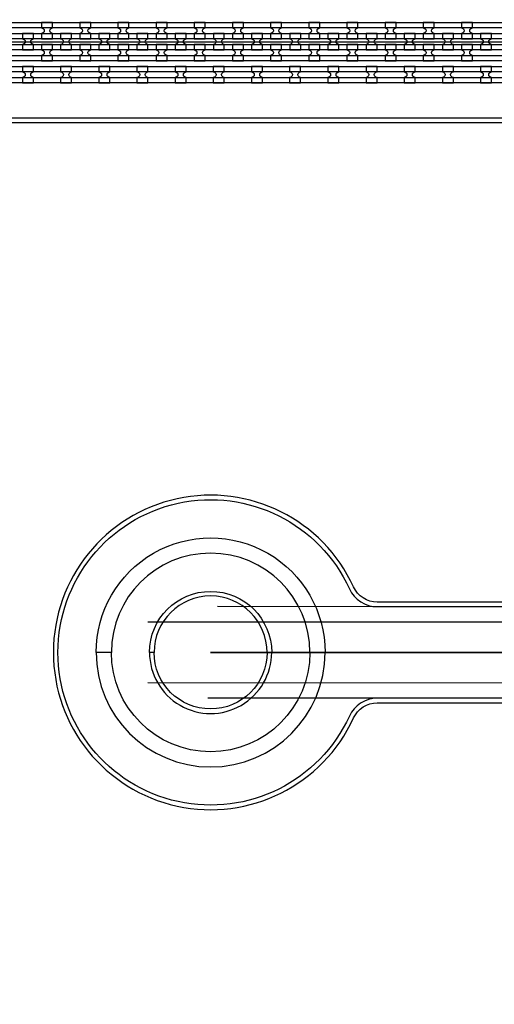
# Model space of a CAD drawing. Extents: x -63500 to 63500, y -63500 to 63500.
# Tile 209 of 256: x -4750 to -1641, y 33603 to 40051. Entities that reach past the tile are written whole.
import ezdxf

# ---------------------------------------------------------------- set-up
doc = ezdxf.new("R2010")
doc.units = 13
doc.header["$MEASUREMENT"] = 0
for name, color, linetype in [('1_Metal', 2, 'Continuous'), ('2_Electrodes', 5, 'Continuous'), ('3_Outline', 4, 'Continuous')]:
    doc.layers.add(name, color=color, linetype=linetype)

msp = doc.modelspace()

# ---------------------------------------------------------------- linework, layer by layer
for p, q in [((-8405.7, 39907.1), (10094.3, 39907.1)), ((10094.3, 39407.1), (-8405.7, 39407.1)), ((1828.4, 36206.2), (-3454.6, 36207.1)), ((-3910.1, 36107.2), (1828.3, 36106.2)), ((-499.5, 35906.6), (-3499.5, 35907.1)), ((-3499.5, 35907.1), (-1499.5, 35906.8)), ((1828.3, 35706.2), (-3910.1, 35707.2)), ((1828.3, 35606.2), (-3517.7, 35607.1))]:
    msp.add_line(p, q)
for radius in [50000, 47500, 45000]:
    msp.add_circle((0, 0), radius)
at = {"layer": '1_Metal'}
for points in [[(-50000, 0, -1), (50000, 0), (51000, 0, 1), (-51000, 0)], [(10094.3, 39997.1), (9690.3, 39997.1), (-18129.7, 39997.1, 0.414214), (-19969.7, 38157.1), (-19969.7, 37657.1, 0.414214), (-18129.7, 35817.1), (-16894.4, 35817.1, 0.244698), (-16879.7, 35824.8), (-16838.4, 35795.8), (-16902.9, 35703.6), (-16915.8, 35712.6, 0.013045), (-16916.3, 35715.9, -0.091902), (-16915.9, 35759.7, 0.471648), (-16933.6, 35781.1), (-18129.7, 35781.1, -0.414214), (-20005.7, 37657.1), (-20005.7, 38157.1, -0.414214), (-18129.7, 40033.1), (9690.3, 40033.1), (10094.3, 40033.1)], [(-4606.6, 39925.2), (-4534.6, 39925.2), (-4534.6, 39961.2, -0.414214), (-4552.6, 39979.2), (-4552.6, 39979.2, -0.414214), (-4534.6, 39997.2), (-4534.6, 40033.2), (-4606.6, 40033.2), (-4606.6, 39997.2, -0.414214), (-4588.6, 39979.2), (-4588.6, 39979.2, -0.414214), (-4606.6, 39961.2), (-4606.6, 39925.2)], [(-4356.6, 39925.2), (-4284.6, 39925.2), (-4284.6, 39961.2, -0.414214), (-4302.6, 39979.2), (-4302.6, 39979.2, -0.414214), (-4284.6, 39997.2), (-4284.6, 40033.2), (-4356.6, 40033.2), (-4356.6, 39997.2, -0.414214), (-4338.6, 39979.2), (-4338.6, 39979.2, -0.414214), (-4356.6, 39961.2), (-4356.6, 39925.2)], [(-4106.6, 39925.2), (-4034.6, 39925.2), (-4034.6, 39961.2, -0.414214), (-4052.6, 39979.2), (-4052.6, 39979.2, -0.414214), (-4034.6, 39997.2), (-4034.6, 40033.2), (-4106.6, 40033.2), (-4106.6, 39997.2, -0.414214), (-4088.6, 39979.2), (-4088.6, 39979.2, -0.414214), (-4106.6, 39961.2), (-4106.6, 39925.2)], [(-3856.6, 39925.2), (-3784.6, 39925.2), (-3784.6, 39961.2, -0.414214), (-3802.6, 39979.2), (-3802.6, 39979.2, -0.414214), (-3784.6, 39997.2), (-3784.6, 40033.2), (-3856.6, 40033.2), (-3856.6, 39997.2, -0.414214), (-3838.6, 39979.2), (-3838.6, 39979.2, -0.414214), (-3856.6, 39961.2), (-3856.6, 39925.2)], [(-3606.6, 39925.2), (-3534.6, 39925.2), (-3534.6, 39961.2, -0.414214), (-3552.6, 39979.2), (-3552.6, 39979.2, -0.414214), (-3534.6, 39997.2), (-3534.6, 40033.2), (-3606.6, 40033.2), (-3606.6, 39997.2, -0.414214), (-3588.6, 39979.2), (-3588.6, 39979.2, -0.414214), (-3606.6, 39961.2), (-3606.6, 39925.2)], [(-3356.6, 39925.2), (-3284.6, 39925.2), (-3284.6, 39961.2, -0.414214), (-3302.6, 39979.2), (-3302.6, 39979.2, -0.414214), (-3284.6, 39997.2), (-3284.6, 40033.2), (-3356.6, 40033.2), (-3356.6, 39997.2, -0.414214), (-3338.6, 39979.2), (-3338.6, 39979.2, -0.414214), (-3356.6, 39961.2), (-3356.6, 39925.2)], [(-3106.6, 39925.2), (-3034.6, 39925.2), (-3034.6, 39961.2, -0.414214), (-3052.6, 39979.2), (-3052.6, 39979.2, -0.414214), (-3034.6, 39997.2), (-3034.6, 40033.2), (-3106.6, 40033.2), (-3106.6, 39997.2, -0.414214), (-3088.6, 39979.2), (-3088.6, 39979.2, -0.414214), (-3106.6, 39961.2), (-3106.6, 39925.2)], [(-2856.6, 39925.2), (-2784.6, 39925.2), (-2784.6, 39961.2, -0.414214), (-2802.6, 39979.2), (-2802.6, 39979.2, -0.414214), (-2784.6, 39997.2), (-2784.6, 40033.2), (-2856.6, 40033.2), (-2856.6, 39997.2, -0.414214), (-2838.6, 39979.2), (-2838.6, 39979.2, -0.414214), (-2856.6, 39961.2), (-2856.6, 39925.2)], [(-2606.6, 39925.2), (-2534.6, 39925.2), (-2534.6, 39961.2, -0.414214), (-2552.6, 39979.2), (-2552.6, 39979.2, -0.414214), (-2534.6, 39997.2), (-2534.6, 40033.2), (-2606.6, 40033.2), (-2606.6, 39997.2, -0.414214), (-2588.6, 39979.2), (-2588.6, 39979.2, -0.414214), (-2606.6, 39961.2), (-2606.6, 39925.2)], [(-2356.6, 39925.2), (-2284.6, 39925.2), (-2284.6, 39961.2, -0.414214), (-2302.6, 39979.2), (-2302.6, 39979.2, -0.414214), (-2284.6, 39997.2), (-2284.6, 40033.2), (-2356.6, 40033.2), (-2356.6, 39997.2, -0.414214), (-2338.6, 39979.2), (-2338.6, 39979.2, -0.414214), (-2356.6, 39961.2), (-2356.6, 39925.2)], [(-2106.6, 39925.2), (-2034.6, 39925.2), (-2034.6, 39961.2, -0.414214), (-2052.6, 39979.2), (-2052.6, 39979.2, -0.414214), (-2034.6, 39997.2), (-2034.6, 40033.2), (-2106.6, 40033.2), (-2106.6, 39997.2, -0.414214), (-2088.6, 39979.2), (-2088.6, 39979.2, -0.414214), (-2106.6, 39961.2), (-2106.6, 39925.2)], [(-1856.6, 39925.2), (-1784.6, 39925.2), (-1784.6, 39961.2, -0.414214), (-1802.6, 39979.2), (-1802.6, 39979.2, -0.414214), (-1784.6, 39997.2), (-1784.6, 40033.2), (-1856.6, 40033.2), (-1856.6, 39997.2, -0.414214), (-1838.6, 39979.2), (-1838.6, 39979.2, -0.414214), (-1856.6, 39961.2), (-1856.6, 39925.2)], [(10094.3, 39925.1), (9690.3, 39925.1), (-18129.7, 39925.1, 0.414214), (-19897.7, 38157.1), (-19897.7, 37657.1, 0.414214), (-18129.7, 35889.1), (-16843.3, 35889.1, 0.244698), (-16828.6, 35896.8), (-16787.7, 35868.2), (-16838.4, 35795.8), (-16879.7, 35824.8, 0.606815), (-16894.4, 35853.1), (-18129.7, 35853.1, -0.414214), (-19933.7, 37657.1), (-19933.7, 38157.1, -0.414214), (-18129.7, 39961.1), (9690.3, 39961.1), (10094.3, 39961.1)], [(-4731.6, 39853.2), (-4659.6, 39853.2), (-4659.6, 39889.2, -0.414214), (-4677.6, 39907.2), (-4677.6, 39907.2, -0.414214), (-4659.6, 39925.2), (-4659.6, 39961.2), (-4731.6, 39961.2), (-4731.6, 39925.2, -0.414214), (-4713.6, 39907.2), (-4713.6, 39907.2, -0.414214), (-4731.6, 39889.2), (-4731.6, 39853.2)], [(-4481.6, 39853.2), (-4409.6, 39853.2), (-4409.6, 39889.2, -0.414214), (-4427.6, 39907.2), (-4427.6, 39907.2, -0.414214), (-4409.6, 39925.2), (-4409.6, 39961.2), (-4481.6, 39961.2), (-4481.6, 39925.2, -0.414214), (-4463.6, 39907.2), (-4463.6, 39907.2, -0.414214), (-4481.6, 39889.2), (-4481.6, 39853.2)], [(-4231.6, 39853.2), (-4159.6, 39853.2), (-4159.6, 39889.2, -0.414214), (-4177.6, 39907.2), (-4177.6, 39907.2, -0.414214), (-4159.6, 39925.2), (-4159.6, 39961.2), (-4231.6, 39961.2), (-4231.6, 39925.2, -0.414214), (-4213.6, 39907.2), (-4213.6, 39907.2, -0.414214), (-4231.6, 39889.2), (-4231.6, 39853.2)], [(-3981.6, 39853.2), (-3909.6, 39853.2), (-3909.6, 39889.2, -0.414214), (-3927.6, 39907.2), (-3927.6, 39907.2, -0.414214), (-3909.6, 39925.2), (-3909.6, 39961.2), (-3981.6, 39961.2), (-3981.6, 39925.2, -0.414214), (-3963.6, 39907.2), (-3963.6, 39907.2, -0.414214), (-3981.6, 39889.2), (-3981.6, 39853.2)], [(-3731.6, 39853.2), (-3659.6, 39853.2), (-3659.6, 39889.2, -0.414214), (-3677.6, 39907.2), (-3677.6, 39907.2, -0.414214), (-3659.6, 39925.2), (-3659.6, 39961.2), (-3731.6, 39961.2), (-3731.6, 39925.2, -0.414214), (-3713.6, 39907.2), (-3713.6, 39907.2, -0.414214), (-3731.6, 39889.2), (-3731.6, 39853.2)], [(-3481.6, 39853.2), (-3409.6, 39853.2), (-3409.6, 39889.2, -0.414214), (-3427.6, 39907.2), (-3427.6, 39907.2, -0.414214), (-3409.6, 39925.2), (-3409.6, 39961.2), (-3481.6, 39961.2), (-3481.6, 39925.2, -0.414214), (-3463.6, 39907.2), (-3463.6, 39907.2, -0.414214), (-3481.6, 39889.2), (-3481.6, 39853.2)], [(-3231.6, 39853.2), (-3159.6, 39853.2), (-3159.6, 39889.2, -0.414214), (-3177.6, 39907.2), (-3177.6, 39907.2, -0.414214), (-3159.6, 39925.2), (-3159.6, 39961.2), (-3231.6, 39961.2), (-3231.6, 39925.2, -0.414214), (-3213.6, 39907.2), (-3213.6, 39907.2, -0.414214), (-3231.6, 39889.2), (-3231.6, 39853.2)], [(-2981.6, 39853.2), (-2909.6, 39853.2), (-2909.6, 39889.2, -0.414214), (-2927.6, 39907.2), (-2927.6, 39907.2, -0.414214), (-2909.6, 39925.2), (-2909.6, 39961.2), (-2981.6, 39961.2), (-2981.6, 39925.2, -0.414214), (-2963.6, 39907.2), (-2963.6, 39907.2, -0.414214), (-2981.6, 39889.2), (-2981.6, 39853.2)], [(-2731.6, 39853.2), (-2659.6, 39853.2), (-2659.6, 39889.2, -0.414214), (-2677.6, 39907.2), (-2677.6, 39907.2, -0.414214), (-2659.6, 39925.2), (-2659.6, 39961.2), (-2731.6, 39961.2), (-2731.6, 39925.2, -0.414214), (-2713.6, 39907.2), (-2713.6, 39907.2, -0.414214), (-2731.6, 39889.2), (-2731.6, 39853.2)], [(-2481.6, 39853.2), (-2409.6, 39853.2), (-2409.6, 39889.2, -0.414214), (-2427.6, 39907.2), (-2427.6, 39907.2, -0.414214), (-2409.6, 39925.2), (-2409.6, 39961.2), (-2481.6, 39961.2), (-2481.6, 39925.2, -0.414214), (-2463.6, 39907.2), (-2463.6, 39907.2, -0.414214), (-2481.6, 39889.2), (-2481.6, 39853.2)], [(-2231.6, 39853.2), (-2159.6, 39853.2), (-2159.6, 39889.2, -0.414214), (-2177.6, 39907.2), (-2177.6, 39907.2, -0.414214), (-2159.6, 39925.2), (-2159.6, 39961.2), (-2231.6, 39961.2), (-2231.6, 39925.2, -0.414214), (-2213.6, 39907.2), (-2213.6, 39907.2, -0.414214), (-2231.6, 39889.2), (-2231.6, 39853.2)], [(-1981.6, 39853.2), (-1909.6, 39853.2), (-1909.6, 39889.2, -0.414214), (-1927.6, 39907.2), (-1927.6, 39907.2, -0.414214), (-1909.6, 39925.2), (-1909.6, 39961.2), (-1981.6, 39961.2), (-1981.6, 39925.2, -0.414214), (-1963.6, 39907.2), (-1963.6, 39907.2, -0.414214), (-1981.6, 39889.2), (-1981.6, 39853.2)], [(-1731.6, 39853.2), (-1659.6, 39853.2), (-1659.6, 39889.2, -0.414214), (-1677.6, 39907.2), (-1677.6, 39907.2, -0.414214), (-1659.6, 39925.2), (-1659.6, 39961.2), (-1731.6, 39961.2), (-1731.6, 39925.2, -0.414214), (-1713.6, 39907.2), (-1713.6, 39907.2, -0.414214), (-1731.6, 39889.2), (-1731.6, 39853.2)], [(10094.3, 39853.1), (9690.3, 39853.1), (-18129.7, 39853.1, 0.414214), (-19825.7, 38157.1), (-19825.7, 37657.1, 0.414214), (-18129.7, 35961.1), (-16793.1, 35961.1, 0.244698), (-16778.3, 35968.8), (-16737.4, 35940.1), (-16787.7, 35868.2), (-16828.6, 35896.8, 0.606815), (-16843.3, 35925.1), (-18129.7, 35925.1, -0.414214), (-19861.7, 37657.1), (-19861.7, 38157.1, -0.414214), (-18129.7, 39889.1), (9690.3, 39889.1), (10094.3, 39889.1)], [(-4606.6, 39889.2), (-4606.6, 39853.2, -0.414214), (-4588.6, 39835.2), (-4588.6, 39835.2, -0.414214), (-4606.6, 39817.2), (-4606.6, 39781.2), (-4534.6, 39781.2), (-4534.6, 39817.2, -0.414214), (-4552.6, 39835.2), (-4552.6, 39835.2, -0.414214), (-4534.6, 39853.2), (-4534.6, 39889.2)], [(-4356.6, 39889.2), (-4356.6, 39853.2, -0.414214), (-4338.6, 39835.2), (-4338.6, 39835.2, -0.414214), (-4356.6, 39817.2), (-4356.6, 39781.2), (-4284.6, 39781.2), (-4284.6, 39817.2, -0.414214), (-4302.6, 39835.2), (-4302.6, 39835.2, -0.414214), (-4284.6, 39853.2), (-4284.6, 39889.2)], [(-4106.6, 39889.2), (-4106.6, 39853.2, -0.414214), (-4088.6, 39835.2), (-4088.6, 39835.2, -0.414214), (-4106.6, 39817.2), (-4106.6, 39781.2), (-4034.6, 39781.2), (-4034.6, 39817.2, -0.414214), (-4052.6, 39835.2), (-4052.6, 39835.2, -0.414214), (-4034.6, 39853.2), (-4034.6, 39889.2)], [(-3856.6, 39889.2), (-3856.6, 39853.2, -0.414214), (-3838.6, 39835.2), (-3838.6, 39835.2, -0.414214), (-3856.6, 39817.2), (-3856.6, 39781.2), (-3784.6, 39781.2), (-3784.6, 39817.2, -0.414214), (-3802.6, 39835.2), (-3802.6, 39835.2, -0.414214), (-3784.6, 39853.2), (-3784.6, 39889.2)], [(-3606.6, 39889.2), (-3606.6, 39853.2, -0.414214), (-3588.6, 39835.2), (-3588.6, 39835.2, -0.414214), (-3606.6, 39817.2), (-3606.6, 39781.2), (-3534.6, 39781.2), (-3534.6, 39817.2, -0.414214), (-3552.6, 39835.2), (-3552.6, 39835.2, -0.414214), (-3534.6, 39853.2), (-3534.6, 39889.2)], [(-3356.6, 39889.2), (-3356.6, 39853.2, -0.414214), (-3338.6, 39835.2), (-3338.6, 39835.2, -0.414214), (-3356.6, 39817.2), (-3356.6, 39781.2), (-3284.6, 39781.2), (-3284.6, 39817.2, -0.414214), (-3302.6, 39835.2), (-3302.6, 39835.2, -0.414214), (-3284.6, 39853.2), (-3284.6, 39889.2)], [(-3106.6, 39889.2), (-3106.6, 39853.2, -0.414214), (-3088.6, 39835.2), (-3088.6, 39835.2, -0.414214), (-3106.6, 39817.2), (-3106.6, 39781.2), (-3034.6, 39781.2), (-3034.6, 39817.2, -0.414214), (-3052.6, 39835.2), (-3052.6, 39835.2, -0.414214), (-3034.6, 39853.2), (-3034.6, 39889.2)], [(-2856.6, 39889.2), (-2856.6, 39853.2, -0.414214), (-2838.6, 39835.2), (-2838.6, 39835.2, -0.414214), (-2856.6, 39817.2), (-2856.6, 39781.2), (-2784.6, 39781.2), (-2784.6, 39817.2, -0.414214), (-2802.6, 39835.2), (-2802.6, 39835.2, -0.414214), (-2784.6, 39853.2), (-2784.6, 39889.2)], [(-2606.6, 39889.2), (-2606.6, 39853.2, -0.414214), (-2588.6, 39835.2), (-2588.6, 39835.2, -0.414214), (-2606.6, 39817.2), (-2606.6, 39781.2), (-2534.6, 39781.2), (-2534.6, 39817.2, -0.414214), (-2552.6, 39835.2), (-2552.6, 39835.2, -0.414214), (-2534.6, 39853.2), (-2534.6, 39889.2)], [(-2356.6, 39889.2), (-2356.6, 39853.2, -0.414214), (-2338.6, 39835.2), (-2338.6, 39835.2, -0.414214), (-2356.6, 39817.2), (-2356.6, 39781.2), (-2284.6, 39781.2), (-2284.6, 39817.2, -0.414214), (-2302.6, 39835.2), (-2302.6, 39835.2, -0.414214), (-2284.6, 39853.2), (-2284.6, 39889.2)], [(-2106.6, 39889.2), (-2106.6, 39853.2, -0.414214), (-2088.6, 39835.2), (-2088.6, 39835.2, -0.414214), (-2106.6, 39817.2), (-2106.6, 39781.2), (-2034.6, 39781.2), (-2034.6, 39817.2, -0.414214), (-2052.6, 39835.2), (-2052.6, 39835.2, -0.414214), (-2034.6, 39853.2), (-2034.6, 39889.2)], [(-1856.6, 39889.2), (-1856.6, 39853.2, -0.414214), (-1838.6, 39835.2), (-1838.6, 39835.2, -0.414214), (-1856.6, 39817.2), (-1856.6, 39781.2), (-1784.6, 39781.2), (-1784.6, 39817.2, -0.414214), (-1802.6, 39835.2), (-1802.6, 39835.2, -0.414214), (-1784.6, 39853.2), (-1784.6, 39889.2)], [(10094.3, 39781.1), (9690.3, 39781.1), (-18129.7, 39781.1, 0.414214), (-19753.7, 38157.1), (-19753.7, 37657.1, 0.414214), (-18129.7, 36033.1), (-16742.6, 36033.1, 0.188661), (-16730.4, 36037.9, -0.063999), (-16705.5, 36055.6), (-16672.6, 36032.6), (-16737.4, 35940.1), (-16778.3, 35968.8, 0.606815), (-16793.1, 35997.1), (-18129.7, 35997.1, -0.414214), (-19789.7, 37657.1), (-19789.7, 38157.1, -0.414214), (-18129.7, 39817.1), (9690.3, 39817.1), (10094.3, 39817.1)], [(-4659.7, 39745.2), (-4731.7, 39745.2), (-4731.7, 39709.2, -0.414214), (-4713.7, 39691.2), (-4713.7, 39691.2, -0.414214), (-4731.7, 39673.2), (-4731.7, 39637.2), (-4659.7, 39637.2), (-4659.7, 39673.2, -0.414214), (-4677.7, 39691.2), (-4677.7, 39691.2, -0.414214), (-4659.7, 39709.2)], [(-4409.7, 39745.2), (-4481.7, 39745.2), (-4481.7, 39709.2, -0.414214), (-4463.7, 39691.2), (-4463.7, 39691.2, -0.414214), (-4481.7, 39673.2), (-4481.7, 39637.2), (-4409.7, 39637.2), (-4409.7, 39673.2, -0.414214), (-4427.7, 39691.2), (-4427.7, 39691.2, -0.414214), (-4409.7, 39709.2)], [(-4159.7, 39745.2), (-4231.7, 39745.2), (-4231.7, 39709.2, -0.414214), (-4213.7, 39691.2), (-4213.7, 39691.2, -0.414214), (-4231.7, 39673.2), (-4231.7, 39637.2), (-4159.7, 39637.2), (-4159.7, 39673.2, -0.414214), (-4177.7, 39691.2), (-4177.7, 39691.2, -0.414214), (-4159.7, 39709.2)], [(-3909.7, 39745.2), (-3981.7, 39745.2), (-3981.7, 39709.2, -0.414214), (-3963.7, 39691.2), (-3963.7, 39691.2, -0.414214), (-3981.7, 39673.2), (-3981.7, 39637.2), (-3909.7, 39637.2), (-3909.7, 39673.2, -0.414214), (-3927.7, 39691.2), (-3927.7, 39691.2, -0.414214), (-3909.7, 39709.2)], [(-3659.7, 39745.2), (-3731.7, 39745.2), (-3731.7, 39709.2, -0.414214), (-3713.7, 39691.2), (-3713.7, 39691.2, -0.414214), (-3731.7, 39673.2), (-3731.7, 39637.2), (-3659.7, 39637.2), (-3659.7, 39673.2, -0.414214), (-3677.7, 39691.2), (-3677.7, 39691.2, -0.414214), (-3659.7, 39709.2)], [(-3409.7, 39745.2), (-3481.7, 39745.2), (-3481.7, 39709.2, -0.414214), (-3463.7, 39691.2), (-3463.7, 39691.2, -0.414214), (-3481.7, 39673.2), (-3481.7, 39637.2), (-3409.7, 39637.2), (-3409.7, 39673.2, -0.414214), (-3427.7, 39691.2), (-3427.7, 39691.2, -0.414214), (-3409.7, 39709.2)], [(-3159.7, 39745.2), (-3231.7, 39745.2), (-3231.7, 39709.2, -0.414214), (-3213.7, 39691.2), (-3213.7, 39691.2, -0.414214), (-3231.7, 39673.2), (-3231.7, 39637.2), (-3159.7, 39637.2), (-3159.7, 39673.2, -0.414214), (-3177.7, 39691.2), (-3177.7, 39691.2, -0.414214), (-3159.7, 39709.2)], [(-2909.7, 39745.2), (-2981.7, 39745.2), (-2981.7, 39709.2, -0.414214), (-2963.7, 39691.2), (-2963.7, 39691.2, -0.414214), (-2981.7, 39673.2), (-2981.7, 39637.2), (-2909.7, 39637.2), (-2909.7, 39673.2, -0.414214), (-2927.7, 39691.2), (-2927.7, 39691.2, -0.414214), (-2909.7, 39709.2)], [(-2659.7, 39745.2), (-2731.7, 39745.2), (-2731.7, 39709.2, -0.414214), (-2713.7, 39691.2), (-2713.7, 39691.2, -0.414214), (-2731.7, 39673.2), (-2731.7, 39637.2), (-2659.7, 39637.2), (-2659.7, 39673.2, -0.414214), (-2677.7, 39691.2), (-2677.7, 39691.2, -0.414214), (-2659.7, 39709.2)], [(-2409.7, 39745.2), (-2481.7, 39745.2), (-2481.7, 39709.2, -0.414214), (-2463.7, 39691.2), (-2463.7, 39691.2, -0.414214), (-2481.7, 39673.2), (-2481.7, 39637.2), (-2409.7, 39637.2), (-2409.7, 39673.2, -0.414214), (-2427.7, 39691.2), (-2427.7, 39691.2, -0.414214), (-2409.7, 39709.2)], [(-2159.7, 39745.2), (-2231.7, 39745.2), (-2231.7, 39709.2, -0.414214), (-2213.7, 39691.2), (-2213.7, 39691.2, -0.414214), (-2231.7, 39673.2), (-2231.7, 39637.2), (-2159.7, 39637.2), (-2159.7, 39673.2, -0.414214), (-2177.7, 39691.2), (-2177.7, 39691.2, -0.414214), (-2159.7, 39709.2)], [(-1909.7, 39745.2), (-1981.7, 39745.2), (-1981.7, 39709.2, -0.414214), (-1963.7, 39691.2), (-1963.7, 39691.2, -0.414214), (-1981.7, 39673.2), (-1981.7, 39637.2), (-1909.7, 39637.2), (-1909.7, 39673.2, -0.414214), (-1927.7, 39691.2), (-1927.7, 39691.2, -0.414214), (-1909.7, 39709.2)], [(-1659.7, 39745.2), (-1731.7, 39745.2), (-1731.7, 39709.2, -0.414214), (-1713.7, 39691.2), (-1713.7, 39691.2, -0.414214), (-1731.7, 39673.2), (-1731.7, 39637.2), (-1659.7, 39637.2), (-1659.7, 39673.2, -0.414214), (-1677.7, 39691.2), (-1677.7, 39691.2, -0.414214), (-1659.7, 39709.2)], [(-4249.5, 35907.2, -1), (-2749.5, 35907), (-2849.5, 35907, 1), (-4149.5, 35907.2)], [(-4249.5, 35907.2, 1), (-2749.5, 35907), (-2849.5, 35907, -1), (-4149.5, 35907.2)]]:
    msp.add_lwpolyline(points, format="xyb", close=True, dxfattribs=at)
for points in [[(-18129.8, 39745.1), (9690.3, 39745.1)], [(-18129.7, 39673.1), (9690.3, 39673)]]:
    msp.add_lwpolyline(points, dxfattribs=at)
for points in [[(9690.3, 39709.1), (-18129.7, 39709.1, 0.414214)], [(9690.3, 39637.1), (-18129.8, 39637.1, 0.414214)]]:
    msp.add_lwpolyline(points, format="xyb", dxfattribs=at)
at = {"layer": '2_Electrodes'}
for points in [[(47500, 0, 1), (-47500, 0), (-51000, 0, -1), (51000, 0)], [(-3099.5, 35907), (-3129.5, 35907, 1), (-3869.5, 35907.2), (-3899.5, 35907.2, -1)], [(-3099.5, 35907), (-3129.5, 35907, -1), (-3869.5, 35907.2), (-3899.5, 35907.2, 1)]]:
    msp.add_lwpolyline(points, format="xyb", close=True, dxfattribs=at)
for points in [[(9096.1, 39407.1), (-18129.8, 39407.1, 0.414214)], [(-1582.3, 36236.8), (-2408.6, 36236.9, -0.293253), (-2563.1, 36336.1, 4.581742), (-2563.3, 35477.8, -0.293253), (-2408.7, 35576.9), (-1582.4, 35576.8, 0.182676)], [(-1582.4, 35606.8), (-2408.7, 35606.9, 0.293253), (-2590.6, 35490.3, -4.581742), (-2590.4, 36323.6, 0.293253), (-2408.6, 36206.9), (-1582.3, 36206.8, -0.182676)]]:
    msp.add_lwpolyline(points, format="xyb", dxfattribs=at)
msp.add_lwpolyline([(-18129.8, 39377.1), (9096.1, 39377.1)], dxfattribs=at)
at = {"layer": '3_Outline'}
for points in [[(47500, 0, 1), (-47500, 0), (-51000, 0, -1), (51000, 0)], [(-3099.5, 35907), (-3129.5, 35907, 1), (-3869.5, 35907.2), (-3899.5, 35907.2, -1)], [(-3099.5, 35907), (-3129.5, 35907, -1), (-3869.5, 35907.2), (-3899.5, 35907.2, 1)]]:
    msp.add_lwpolyline(points, format="xyb", close=True, dxfattribs=at)
for points in [[(9096.1, 39407.1), (-18129.8, 39407.1, 0.414214)], [(-1582.3, 36236.8), (-2408.6, 36236.9, -0.293253), (-2563.1, 36336.1, 4.581742), (-2563.3, 35477.8, -0.293253), (-2408.7, 35576.9), (-1582.4, 35576.8, 0.182676)], [(-1582.4, 35606.8), (-2408.7, 35606.9, 0.293253), (-2590.6, 35490.3, -4.581742), (-2590.4, 36323.6, 0.293253), (-2408.6, 36206.9), (-1582.3, 36206.8, -0.182676)]]:
    msp.add_lwpolyline(points, format="xyb", dxfattribs=at)
msp.add_lwpolyline([(-18129.8, 39377.1), (9096.1, 39377.1)], dxfattribs=at)

doc.saveas('drawing.dxf')
